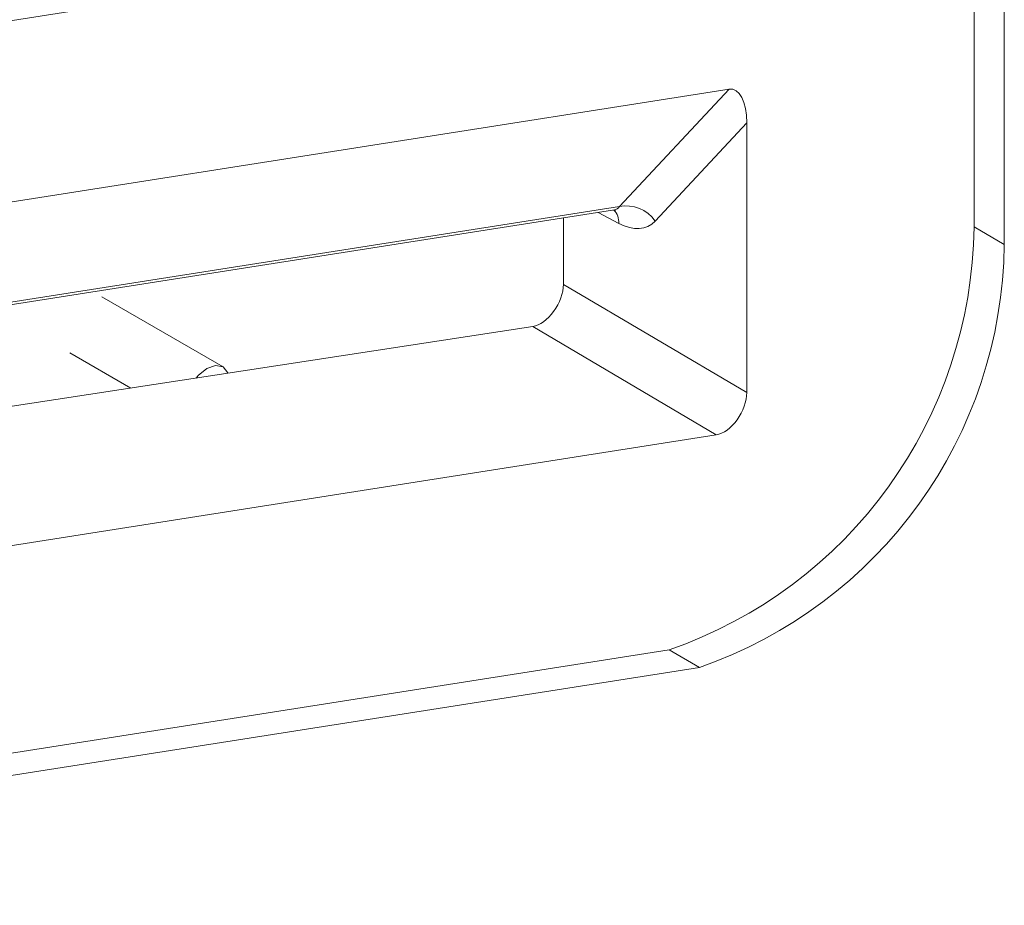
# Model space of a CAD drawing. Header units: millimetres. Extents: x -420 to 420, y -297 to 297.
# Tile 168 of 203: x 249 to 258, y 117 to 125. Entities that reach past the tile are written whole.
import ezdxf

# ---------------------------------------------------------------- set-up
doc = ezdxf.new("R2010")
doc.units = ezdxf.units.MM
doc.header["$MEASUREMENT"] = 0
doc.layers.add('layer 1', color=7, linetype='Continuous')

msp = doc.modelspace()

# ---------------------------------------------------------------- linework, layer by layer
at = {"layer": 'layer 1', "lineweight": 9}
for points in [[(257.4923, 123.1729), (257.4923, 123.1729), (257.4923, 154.7041), (257.4923, 154.7041)], [(257.7752, 123.0097), (257.7752, 123.0097), (257.7752, 154.5408), (257.7752, 154.5408)], [(241.368, 123.9787), (241.368, 123.9787), (255.0863, 126.1323), (255.0863, 126.1323)], [(255.3709, 124.1437), (255.3709, 124.3437), (255.3027, 124.4747), (255.2063, 124.4595)], [(255.3709, 124.1437), (255.3709, 124.3437), (255.3027, 124.4747), (255.2063, 124.4595)], [(255.3709, 124.1437), (255.3709, 124.3437), (255.3027, 124.4747), (255.2063, 124.4595)], [(255.3709, 124.1437), (255.3709, 124.3437), (255.3027, 124.4747), (255.2063, 124.4595)], [(255.3709, 124.1437), (255.3709, 124.3437), (255.3027, 124.4747), (255.2063, 124.4595)], [(255.3709, 124.1437), (255.3709, 124.3437), (255.3027, 124.4747), (255.2063, 124.4595)], [(255.3709, 124.1437), (255.3709, 124.3437), (255.3027, 124.4747), (255.2063, 124.4595)], [(255.3709, 124.1437), (255.3709, 124.3437), (255.3027, 124.4747), (255.2063, 124.4595)], [(255.3709, 124.1437), (255.3709, 124.3437), (255.3027, 124.4747), (255.2063, 124.4595)], [(255.3709, 124.1437), (255.3709, 124.3437), (255.3027, 124.4747), (255.2063, 124.4595)], [(255.3709, 124.1437), (255.3709, 124.3437), (255.3027, 124.4747), (255.2063, 124.4595)], [(255.3709, 124.1437), (255.3709, 124.3437), (255.3027, 124.4747), (255.2063, 124.4595)], [(255.3709, 124.1437), (255.3709, 124.3437), (255.3027, 124.4747), (255.2063, 124.4595)], [(255.3709, 124.1437), (255.3709, 124.3437), (255.3027, 124.4747), (255.2063, 124.4595)], [(255.3709, 124.1437), (255.3709, 124.3437), (255.3027, 124.4745), (255.2063, 124.4595)], [(255.3709, 124.1437), (255.3709, 124.3437), (255.3027, 124.4745), (255.2063, 124.4595)], [(255.3709, 124.1437), (255.3709, 124.3437), (255.3027, 124.4745), (255.2063, 124.4595)], [(255.3709, 124.1437), (255.3709, 124.3437), (255.3027, 124.4745), (255.2063, 124.4595)], [(255.3709, 124.1437), (255.3709, 124.3435), (255.3027, 124.4745), (255.2063, 124.4595)], [(255.3709, 124.1437), (255.3709, 124.3435), (255.3027, 124.4745), (255.2063, 124.4595)], [(255.3709, 124.1437), (255.3709, 124.3435), (255.3027, 124.4745), (255.2063, 124.4595)], [(241.8971, 122.37), (241.8971, 122.37), (255.2063, 124.4595), (255.2063, 124.4595)], [(254.1813, 123.3627), (254.1813, 123.3627), (255.2063, 124.4595), (255.2063, 124.4595)], [(255.2063, 124.4595), (255.2063, 124.4595), (255.2063, 124.4595), (255.2063, 124.4595)], [(255.3709, 124.1437), (255.3709, 124.1437), (254.5157, 123.2285), (254.5157, 123.2285)], [(255.3709, 121.6274), (255.3709, 121.6274), (255.3709, 124.1437), (255.3709, 124.1437)], [(255.3709, 124.1437), (255.3709, 124.1437), (255.3709, 124.1437), (255.3709, 124.1437)], [(254.5157, 123.2285), (254.4413, 123.3365), (254.3095, 123.3893), (254.1813, 123.3627)], [(241.266, 121.3114), (241.266, 121.3114), (254.1353, 123.3319), (254.1353, 123.3319)], [(241.2702, 121.3358), (241.2702, 121.3358), (254.1813, 123.3627), (254.1813, 123.3627)], [(254.1763, 123.2059), (254.1763, 123.2059), (253.9827, 123.3079), (253.9827, 123.3079)], [(254.1763, 123.2059), (254.1789, 123.2521), (254.1623, 123.2975), (254.1303, 123.3311)], [(254.1353, 123.3319), (254.1557, 123.3351), (254.1715, 123.3455), (254.1813, 123.3627)], [(254.1353, 123.3319), (254.1557, 123.3351), (254.1715, 123.3455), (254.1813, 123.3627)], [(254.1353, 123.3319), (254.1557, 123.3351), (254.1715, 123.3455), (254.1813, 123.3627)], [(254.1353, 123.3319), (254.1557, 123.3351), (254.1715, 123.3455), (254.1813, 123.3627)], [(254.1353, 123.3319), (254.1557, 123.3351), (254.1715, 123.3455), (254.1813, 123.3627)], [(254.1353, 123.3317), (254.1557, 123.3351), (254.1715, 123.3455), (254.1813, 123.3627)], [(254.1353, 123.3317), (254.1557, 123.3351), (254.1715, 123.3455), (254.1813, 123.3627)], [(254.1353, 123.3317), (254.1557, 123.3351), (254.1715, 123.3455), (254.1813, 123.3627)], [(254.1353, 123.3317), (254.1557, 123.3351), (254.1715, 123.3455), (254.1813, 123.3627)], [(254.1353, 123.3317), (254.1557, 123.3351), (254.1715, 123.3455), (254.1813, 123.3627)], [(254.1353, 123.3317), (254.1557, 123.3351), (254.1715, 123.3455), (254.1813, 123.3627)], [(254.1353, 123.3317), (254.1557, 123.3351), (254.1715, 123.3455), (254.1813, 123.3627)], [(254.1353, 123.3317), (254.1557, 123.3351), (254.1715, 123.3455), (254.1813, 123.3627)], [(254.1353, 123.3317), (254.1557, 123.3349), (254.1715, 123.3455), (254.1813, 123.3627)], [(254.1353, 123.3317), (254.1557, 123.3349), (254.1715, 123.3455), (254.1813, 123.3627)], [(254.1353, 123.3317), (254.1557, 123.3349), (254.1715, 123.3455), (254.1813, 123.3627)], [(254.1353, 123.3317), (254.1557, 123.3349), (254.1715, 123.3455), (254.1813, 123.3627)], [(254.1353, 123.3317), (254.1557, 123.3349), (254.1715, 123.3455), (254.1813, 123.3627)], [(254.1353, 123.3317), (254.1557, 123.3349), (254.1715, 123.3455), (254.1813, 123.3627)], [(254.1353, 123.3317), (254.1557, 123.3349), (254.1715, 123.3455), (254.1813, 123.3627)], [(254.1353, 123.3317), (254.1557, 123.3349), (254.1715, 123.3455), (254.1813, 123.3627)], [(254.1353, 123.3319), (254.1353, 123.3319), (254.1353, 123.3317), (254.1353, 123.3317)], [(254.1813, 123.3627), (254.1813, 123.3627), (254.1813, 123.3627), (254.1813, 123.3627)], [(253.6585, 123.2569), (253.6585, 123.2569), (253.6585, 122.6376), (253.6585, 122.6376)], [(254.1763, 123.2059), (254.3107, 123.1349), (254.4361, 123.1433), (254.5157, 123.2285)], [(254.1763, 123.2059), (254.3107, 123.1349), (254.4361, 123.1433), (254.5157, 123.2285)], [(254.1763, 123.2057), (254.3107, 123.1349), (254.4361, 123.1433), (254.5157, 123.2285)], [(254.1763, 123.2057), (254.3107, 123.1349), (254.4361, 123.1433), (254.5157, 123.2285)], [(254.1763, 123.2057), (254.3107, 123.1349), (254.4361, 123.1433), (254.5157, 123.2285)], [(254.1763, 123.2057), (254.3107, 123.1349), (254.4361, 123.1433), (254.5157, 123.2285)], [(254.1763, 123.2057), (254.3107, 123.1349), (254.4361, 123.1433), (254.5157, 123.2285)], [(254.1763, 123.2057), (254.3107, 123.1349), (254.4361, 123.1433), (254.5157, 123.2285)], [(254.1763, 123.2057), (254.3107, 123.1349), (254.4361, 123.1433), (254.5157, 123.2285)], [(254.1763, 123.2057), (254.3107, 123.1349), (254.4361, 123.1433), (254.5157, 123.2285)], [(254.1763, 123.2057), (254.3107, 123.1349), (254.4361, 123.1433), (254.5157, 123.2285)], [(254.1763, 123.2057), (254.3107, 123.1349), (254.4361, 123.1433), (254.5157, 123.2285)], [(254.1763, 123.2057), (254.3107, 123.1349), (254.4361, 123.1433), (254.5157, 123.2285)], [(254.1763, 123.2057), (254.3107, 123.1349), (254.4361, 123.1433), (254.5157, 123.2285)], [(254.1763, 123.2057), (254.3107, 123.1349), (254.4361, 123.1433), (254.5157, 123.2285)], [(254.1763, 123.2057), (254.3107, 123.1349), (254.4361, 123.1433), (254.5157, 123.2285)], [(254.1763, 123.2057), (254.3107, 123.1349), (254.4361, 123.1433), (254.5157, 123.2285)], [(254.1763, 123.2057), (254.3107, 123.1349), (254.4361, 123.1433), (254.5157, 123.2285)], [(254.1763, 123.2057), (254.3107, 123.1349), (254.4361, 123.1433), (254.5157, 123.2285)], [(254.1763, 123.2057), (254.3107, 123.1349), (254.4361, 123.1433), (254.5157, 123.2285)], [(254.1763, 123.2057), (254.3107, 123.1349), (254.4361, 123.1433), (254.5157, 123.2285)], [(254.1763, 123.2059), (254.1763, 123.2059), (254.1763, 123.2057), (254.1763, 123.2057)], [(254.5157, 123.2285), (254.5157, 123.2285), (254.5157, 123.2285), (254.5157, 123.2285)], [(254.6455, 119.2274), (256.3321, 119.8098), (257.4713, 121.3886), (257.4923, 123.1729)], [(257.4923, 123.1729), (257.4923, 123.1729), (257.7752, 123.0097), (257.7752, 123.0097)], [(254.9283, 119.0642), (256.6149, 119.6464), (257.7542, 121.2254), (257.7752, 123.0097)], [(253.6585, 122.6376), (253.6585, 122.6376), (255.3709, 121.6274), (255.3709, 121.6274)], [(253.6585, 122.6376), (253.6585, 122.6376), (253.6585, 122.6374), (253.6585, 122.6374)], [(250.4808, 121.8666), (250.4808, 121.8666), (249.3496, 122.5198), (249.3496, 122.5198)], [(253.5675, 122.385), (253.5675, 122.385), (253.5675, 122.385), (253.5675, 122.385)], [(253.3723, 122.244), (253.3723, 122.244), (241.2286, 120.3862), (241.2286, 120.3862)], [(255.0863, 121.233), (255.0863, 121.233), (253.3723, 122.244), (253.3723, 122.244)], [(253.3723, 122.244), (253.3723, 122.244), (253.3723, 122.244), (253.3723, 122.244)], [(249.0496, 122.0002), (249.0496, 122.0002), (249.6212, 121.6702), (249.6212, 121.6702)], [(255.3709, 121.6274), (255.3709, 121.6274), (255.3709, 121.6272), (255.3709, 121.6272)], [(255.2805, 121.3746), (255.2805, 121.3746), (255.2805, 121.3744), (255.2805, 121.3744)], [(241.368, 119.0794), (241.368, 119.0794), (255.0863, 121.233), (255.0863, 121.233)], [(255.0863, 121.233), (255.0863, 121.233), (255.0863, 121.2328), (255.0863, 121.2328)], [(240.503, 117.0071), (240.503, 117.0071), (254.6455, 119.2274), (254.6455, 119.2274)], [(254.9283, 119.0642), (254.9283, 119.0642), (254.6455, 119.2274), (254.6455, 119.2274)], [(240.7858, 116.8439), (240.7858, 116.8439), (254.9283, 119.0642), (254.9283, 119.0642)]]:
    msp.add_open_spline(points, degree=3, dxfattribs=at)
for points, knots in [([(254.1309, 123.3293), (254.1395, 123.3303), (254.1479, 123.3313), (254.1439, 123.3323), (254.1439, 123.3323), (254.1439, 123.3323), (254.1439, 123.3325), (254.1439, 123.3325)], [0, 0, 0, 0, 0.333333, 0.333333, 0.333333, 0.333333, 1, 1, 1, 1]), ([(253.3723, 122.244), (253.4377, 122.254), (253.5105, 122.3066), (253.5675, 122.385), (253.5675, 122.385), (253.6245, 122.4634), (253.6585, 122.5576), (253.6585, 122.6376)], [0, 0, 0, 0, 0.333333, 0.333333, 0.333333, 0.333333, 1, 1, 1, 1]), ([(253.3723, 122.244), (253.4377, 122.254), (253.5105, 122.3066), (253.5675, 122.385), (253.5675, 122.385), (253.6245, 122.4634), (253.6585, 122.5576), (253.6585, 122.6376)], [0, 0, 0, 0, 0.333333, 0.333333, 0.333333, 0.333333, 1, 1, 1, 1]), ([(253.3723, 122.244), (253.4377, 122.254), (253.5105, 122.3066), (253.5675, 122.385), (253.5675, 122.385), (253.6245, 122.4634), (253.6585, 122.5576), (253.6585, 122.6376)], [0, 0, 0, 0, 0.333333, 0.333333, 0.333333, 0.333333, 1, 1, 1, 1]), ([(253.3723, 122.244), (253.4377, 122.254), (253.5105, 122.3066), (253.5675, 122.385), (253.5675, 122.385), (253.6245, 122.4634), (253.6585, 122.5576), (253.6585, 122.6376)], [0, 0, 0, 0, 0.333333, 0.333333, 0.333333, 0.333333, 1, 1, 1, 1]), ([(253.3723, 122.244), (253.4377, 122.254), (253.5105, 122.3066), (253.5675, 122.385), (253.5675, 122.385), (253.6245, 122.4634), (253.6585, 122.5576), (253.6585, 122.6376)], [0, 0, 0, 0, 0.333333, 0.333333, 0.333333, 0.333333, 1, 1, 1, 1]), ([(253.3723, 122.244), (253.4377, 122.254), (253.5105, 122.3066), (253.5675, 122.385), (253.5675, 122.385), (253.6245, 122.4634), (253.6585, 122.5576), (253.6585, 122.6376)], [0, 0, 0, 0, 0.333333, 0.333333, 0.333333, 0.333333, 1, 1, 1, 1]), ([(253.3723, 122.244), (253.4377, 122.254), (253.5105, 122.3066), (253.5675, 122.385), (253.5675, 122.385), (253.6245, 122.4634), (253.6585, 122.5576), (253.6585, 122.6376)], [0, 0, 0, 0, 0.333333, 0.333333, 0.333333, 0.333333, 1, 1, 1, 1]), ([(253.3723, 122.244), (253.4377, 122.254), (253.5105, 122.3066), (253.5675, 122.385), (253.5675, 122.385), (253.6245, 122.4634), (253.6585, 122.5576), (253.6585, 122.6376)], [0, 0, 0, 0, 0.333333, 0.333333, 0.333333, 0.333333, 1, 1, 1, 1]), ([(253.3723, 122.244), (253.4377, 122.254), (253.5105, 122.3066), (253.5675, 122.385), (253.5675, 122.385), (253.6245, 122.4634), (253.6585, 122.5576), (253.6585, 122.6376)], [0, 0, 0, 0, 0.333333, 0.333333, 0.333333, 0.333333, 1, 1, 1, 1]), ([(253.3723, 122.244), (253.4377, 122.254), (253.5105, 122.3066), (253.5675, 122.385), (253.5675, 122.385), (253.6245, 122.4634), (253.6585, 122.5576), (253.6585, 122.6376)], [0, 0, 0, 0, 0.333333, 0.333333, 0.333333, 0.333333, 1, 1, 1, 1]), ([(253.3723, 122.244), (253.4377, 122.254), (253.5105, 122.3066), (253.5675, 122.385), (253.5675, 122.385), (253.6245, 122.4634), (253.6585, 122.5576), (253.6585, 122.6376)], [0, 0, 0, 0, 0.333333, 0.333333, 0.333333, 0.333333, 1, 1, 1, 1]), ([(253.3723, 122.244), (253.4377, 122.254), (253.5105, 122.3066), (253.5675, 122.385), (253.5675, 122.385), (253.6245, 122.4634), (253.6585, 122.5576), (253.6585, 122.6376)], [0, 0, 0, 0, 0.333333, 0.333333, 0.333333, 0.333333, 1, 1, 1, 1]), ([(253.3723, 122.244), (253.4377, 122.254), (253.5105, 122.3066), (253.5675, 122.385), (253.5675, 122.385), (253.6245, 122.4634), (253.6585, 122.5576), (253.6585, 122.6376)], [0, 0, 0, 0, 0.333333, 0.333333, 0.333333, 0.333333, 1, 1, 1, 1]), ([(253.3723, 122.244), (253.4377, 122.254), (253.5105, 122.3066), (253.5675, 122.385), (253.5675, 122.385), (253.6245, 122.4634), (253.6585, 122.5576), (253.6585, 122.6376)], [0, 0, 0, 0, 0.333333, 0.333333, 0.333333, 0.333333, 1, 1, 1, 1]), ([(253.3723, 122.244), (253.4377, 122.254), (253.5105, 122.3066), (253.5675, 122.385), (253.5675, 122.385), (253.6245, 122.4634), (253.6585, 122.5576), (253.6585, 122.6376)], [0, 0, 0, 0, 0.333333, 0.333333, 0.333333, 0.333333, 1, 1, 1, 1]), ([(253.3723, 122.244), (253.4377, 122.254), (253.5105, 122.3066), (253.5675, 122.385), (253.5675, 122.385), (253.6245, 122.4634), (253.6585, 122.5576), (253.6585, 122.6376)], [0, 0, 0, 0, 0.333333, 0.333333, 0.333333, 0.333333, 1, 1, 1, 1]), ([(253.3723, 122.244), (253.4377, 122.254), (253.5105, 122.3066), (253.5675, 122.385), (253.5675, 122.385), (253.6245, 122.4634), (253.6585, 122.5576), (253.6585, 122.6376)], [0, 0, 0, 0, 0.333333, 0.333333, 0.333333, 0.333333, 1, 1, 1, 1]), ([(253.3723, 122.244), (253.4377, 122.254), (253.5105, 122.3066), (253.5675, 122.385), (253.5675, 122.385), (253.6245, 122.4634), (253.6585, 122.5576), (253.6585, 122.6376)], [0, 0, 0, 0, 0.333333, 0.333333, 0.333333, 0.333333, 1, 1, 1, 1]), ([(253.3723, 122.244), (253.4377, 122.254), (253.5105, 122.3066), (253.5675, 122.385), (253.5675, 122.385), (253.6245, 122.4634), (253.6585, 122.5576), (253.6585, 122.6376)], [0, 0, 0, 0, 0.333333, 0.333333, 0.333333, 0.333333, 1, 1, 1, 1]), ([(253.3723, 122.244), (253.4377, 122.254), (253.5105, 122.3066), (253.5675, 122.385), (253.5675, 122.385), (253.6245, 122.4634), (253.6585, 122.5576), (253.6585, 122.6374)], [0, 0, 0, 0, 0.333333, 0.333333, 0.333333, 0.333333, 1, 1, 1, 1]), ([(253.3723, 122.244), (253.4377, 122.254), (253.5105, 122.3066), (253.5675, 122.385), (253.5675, 122.385), (253.6245, 122.4634), (253.6585, 122.5576), (253.6585, 122.6374)], [0, 0, 0, 0, 0.333333, 0.333333, 0.333333, 0.333333, 1, 1, 1, 1]), ([(250.331, 121.8518), (250.331, 121.8518), (250.2498, 121.7862), (250.2498, 121.7862), (250.2498, 121.7862), (250.2498, 121.7862), (250.2294, 121.7632), (250.2294, 121.7632)], [0, 0, 0, 0, 0.333333, 0.333333, 0.333333, 0.333333, 1, 1, 1, 1]), ([(250.5288, 121.809), (250.5288, 121.809), (250.5268, 121.8136), (250.5268, 121.8136), (250.5268, 121.8136), (250.5268, 121.8136), (250.481, 121.8666), (250.481, 121.8666), (250.481, 121.8666), (250.481, 121.8666), (250.412, 121.88), (250.412, 121.88), (250.412, 121.88), (250.412, 121.88), (250.331, 121.8518), (250.331, 121.8518)], [0, 0, 0, 0, 0.2, 0.2, 0.2, 0.2, 0.4, 0.4, 0.4, 0.4, 0.6, 0.6, 0.6, 0.6, 1, 1, 1, 1]), ([(255.0863, 121.233), (255.1515, 121.2432), (255.2239, 121.296), (255.2805, 121.3746), (255.2805, 121.3746), (255.3373, 121.453), (255.3709, 121.5474), (255.3709, 121.6274)], [0, 0, 0, 0, 0.333333, 0.333333, 0.333333, 0.333333, 1, 1, 1, 1]), ([(255.0863, 121.233), (255.1515, 121.2432), (255.2239, 121.296), (255.2805, 121.3746), (255.2805, 121.3746), (255.3373, 121.453), (255.3709, 121.5474), (255.3709, 121.6274)], [0, 0, 0, 0, 0.333333, 0.333333, 0.333333, 0.333333, 1, 1, 1, 1]), ([(255.0863, 121.233), (255.1515, 121.2432), (255.2239, 121.296), (255.2805, 121.3746), (255.2805, 121.3746), (255.3373, 121.453), (255.3709, 121.5474), (255.3709, 121.6274)], [0, 0, 0, 0, 0.333333, 0.333333, 0.333333, 0.333333, 1, 1, 1, 1]), ([(255.0863, 121.233), (255.1515, 121.2432), (255.2239, 121.296), (255.2805, 121.3746), (255.2805, 121.3746), (255.3373, 121.453), (255.3709, 121.5474), (255.3709, 121.6274)], [0, 0, 0, 0, 0.333333, 0.333333, 0.333333, 0.333333, 1, 1, 1, 1]), ([(255.0863, 121.233), (255.1515, 121.2432), (255.2239, 121.296), (255.2805, 121.3746), (255.2805, 121.3746), (255.3373, 121.453), (255.3709, 121.5474), (255.3709, 121.6274)], [0, 0, 0, 0, 0.333333, 0.333333, 0.333333, 0.333333, 1, 1, 1, 1]), ([(255.0863, 121.233), (255.1515, 121.2432), (255.2239, 121.296), (255.2805, 121.3744), (255.2805, 121.3744), (255.3373, 121.453), (255.3709, 121.5474), (255.3709, 121.6274)], [0, 0, 0, 0, 0.333333, 0.333333, 0.333333, 0.333333, 1, 1, 1, 1]), ([(255.0863, 121.233), (255.1515, 121.2432), (255.2239, 121.296), (255.2805, 121.3744), (255.2805, 121.3744), (255.3373, 121.453), (255.3709, 121.5474), (255.3709, 121.6274)], [0, 0, 0, 0, 0.333333, 0.333333, 0.333333, 0.333333, 1, 1, 1, 1]), ([(255.0863, 121.233), (255.1515, 121.2432), (255.2239, 121.296), (255.2805, 121.3744), (255.2805, 121.3744), (255.3373, 121.453), (255.3709, 121.5474), (255.3709, 121.6274)], [0, 0, 0, 0, 0.333333, 0.333333, 0.333333, 0.333333, 1, 1, 1, 1]), ([(255.0863, 121.233), (255.1515, 121.2432), (255.2239, 121.296), (255.2805, 121.3744), (255.2805, 121.3744), (255.3373, 121.453), (255.3709, 121.5474), (255.3709, 121.6274)], [0, 0, 0, 0, 0.333333, 0.333333, 0.333333, 0.333333, 1, 1, 1, 1]), ([(255.0863, 121.233), (255.1515, 121.2432), (255.2239, 121.296), (255.2805, 121.3744), (255.2805, 121.3744), (255.3373, 121.453), (255.3709, 121.5474), (255.3709, 121.6274)], [0, 0, 0, 0, 0.333333, 0.333333, 0.333333, 0.333333, 1, 1, 1, 1]), ([(255.0863, 121.233), (255.1515, 121.2432), (255.2239, 121.296), (255.2805, 121.3744), (255.2805, 121.3744), (255.3373, 121.453), (255.3709, 121.5474), (255.3709, 121.6274)], [0, 0, 0, 0, 0.333333, 0.333333, 0.333333, 0.333333, 1, 1, 1, 1]), ([(255.0863, 121.2328), (255.1515, 121.2432), (255.2239, 121.296), (255.2805, 121.3744), (255.2805, 121.3744), (255.3373, 121.453), (255.3709, 121.5474), (255.3709, 121.6272)], [0, 0, 0, 0, 0.333333, 0.333333, 0.333333, 0.333333, 1, 1, 1, 1]), ([(255.0863, 121.2328), (255.1515, 121.2432), (255.2239, 121.296), (255.2805, 121.3744), (255.2805, 121.3744), (255.3373, 121.453), (255.3709, 121.5474), (255.3709, 121.6272)], [0, 0, 0, 0, 0.333333, 0.333333, 0.333333, 0.333333, 1, 1, 1, 1]), ([(255.0863, 121.2328), (255.1515, 121.2432), (255.2239, 121.296), (255.2805, 121.3744), (255.2805, 121.3744), (255.3373, 121.453), (255.3709, 121.5474), (255.3709, 121.6272)], [0, 0, 0, 0, 0.333333, 0.333333, 0.333333, 0.333333, 1, 1, 1, 1]), ([(255.0863, 121.2328), (255.1515, 121.2432), (255.2239, 121.296), (255.2805, 121.3744), (255.2805, 121.3744), (255.3373, 121.453), (255.3709, 121.5474), (255.3709, 121.6272)], [0, 0, 0, 0, 0.333333, 0.333333, 0.333333, 0.333333, 1, 1, 1, 1]), ([(255.0863, 121.2328), (255.1515, 121.243), (255.2239, 121.296), (255.2805, 121.3744), (255.2805, 121.3744), (255.3373, 121.453), (255.3709, 121.5474), (255.3709, 121.6272)], [0, 0, 0, 0, 0.333333, 0.333333, 0.333333, 0.333333, 1, 1, 1, 1]), ([(255.0863, 121.2328), (255.1515, 121.243), (255.2239, 121.296), (255.2805, 121.3744), (255.2805, 121.3744), (255.3373, 121.453), (255.3709, 121.5474), (255.3709, 121.6272)], [0, 0, 0, 0, 0.333333, 0.333333, 0.333333, 0.333333, 1, 1, 1, 1]), ([(255.0863, 121.2328), (255.1515, 121.243), (255.2239, 121.296), (255.2805, 121.3744), (255.2805, 121.3744), (255.3373, 121.453), (255.3709, 121.5474), (255.3709, 121.6272)], [0, 0, 0, 0, 0.333333, 0.333333, 0.333333, 0.333333, 1, 1, 1, 1]), ([(255.0863, 121.2328), (255.1515, 121.243), (255.2239, 121.296), (255.2805, 121.3744), (255.2805, 121.3744), (255.3373, 121.453), (255.3709, 121.5474), (255.3709, 121.6272)], [0, 0, 0, 0, 0.333333, 0.333333, 0.333333, 0.333333, 1, 1, 1, 1]), ([(255.0863, 121.2328), (255.1515, 121.243), (255.2239, 121.296), (255.2805, 121.3744), (255.2805, 121.3744), (255.3373, 121.453), (255.3709, 121.5474), (255.3709, 121.6272)], [0, 0, 0, 0, 0.333333, 0.333333, 0.333333, 0.333333, 1, 1, 1, 1]), ([(255.0863, 121.2328), (255.1515, 121.243), (255.2239, 121.296), (255.2805, 121.3744), (255.2805, 121.3744), (255.3373, 121.453), (255.3709, 121.5474), (255.3709, 121.6272)], [0, 0, 0, 0, 0.333333, 0.333333, 0.333333, 0.333333, 1, 1, 1, 1])]:
    msp.add_open_spline(points, degree=3, knots=knots, dxfattribs=at)

doc.saveas('drawing.dxf')
